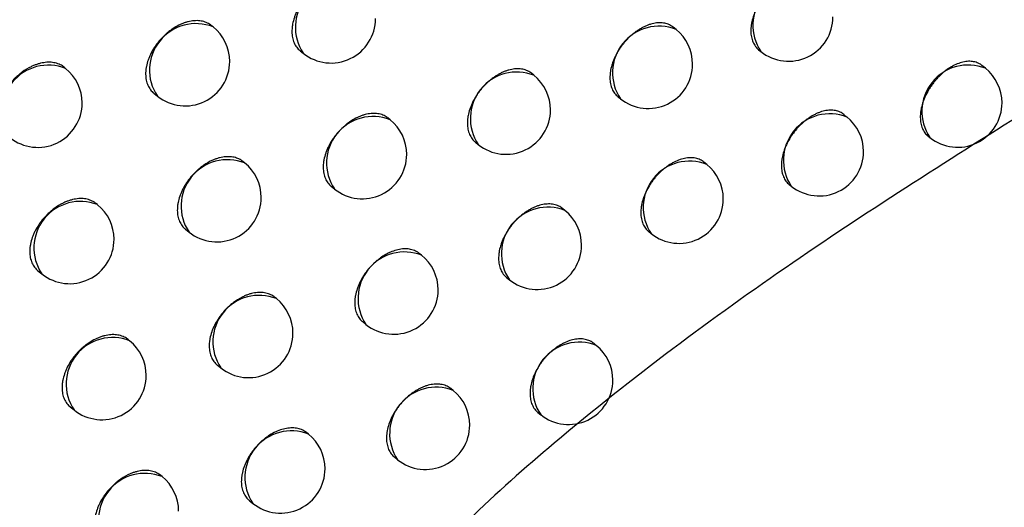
# Model space of a CAD drawing. Header units: millimetres. Extents: x -0.66 to 0.91, y -0.4 to 0.64.
# Tile 153 of 171: x 0.72973 to 0.74082, y 0.20333 to 0.20882. Entities that reach past the tile are written whole.
import ezdxf

# ---------------------------------------------------------------- set-up
doc = ezdxf.new("R2010")
doc.units = ezdxf.units.MM
doc.layers.add('FORMAT', color=7, linetype='Continuous')

msp = doc.modelspace()

# ---------------------------------------------------------------- linework, layer by layer
at = {"layer": 'FORMAT', "color": 7, "linetype": 'Continuous', "lineweight": 25}
for p, q in [((0.731904, 0.208739), (0.731884, 0.208755)), ((0.737118, 0.20871), (0.737086, 0.208736)), ((0.732883, 0.208471), (0.73292, 0.208442)), ((0.738049, 0.208482), (0.738073, 0.208462)), ((0.730242, 0.208272), (0.730226, 0.208285)), ((0.740603, 0.208273), (0.740563, 0.208305)), ((0.735517, 0.208194), (0.735489, 0.208217)), ((0.731237, 0.207992), (0.731277, 0.20796)), ((0.736463, 0.207953), (0.736491, 0.207931)), ((0.739043, 0.207724), (0.739007, 0.207754)), ((0.733898, 0.207693), (0.733873, 0.207713)), ((0.739957, 0.20751), (0.739977, 0.207493)), ((0.734859, 0.20744), (0.734891, 0.207415)), ((0.732259, 0.207207), (0.732239, 0.207224)), ((0.737465, 0.207191), (0.737432, 0.207217)), ((0.733236, 0.206942), (0.733271, 0.206914)), ((0.738393, 0.206964), (0.738417, 0.206945)), ((0.730602, 0.206737), (0.730585, 0.206751)), ((0.735867, 0.206672), (0.735839, 0.206695)), ((0.731593, 0.20646), (0.731633, 0.206428)), ((0.736811, 0.206433), (0.736838, 0.206411)), ((0.734252, 0.206168), (0.734227, 0.206188)), ((0.729932, 0.205992), (0.729976, 0.205957)), ((0.73521, 0.205917), (0.735241, 0.205892)), ((0.732617, 0.205679), (0.732596, 0.205696)), ((0.73359, 0.205416), (0.733625, 0.205388)), ((0.730964, 0.205204), (0.730946, 0.205219)), ((0.73622, 0.205152), (0.736191, 0.205176)), ((0.731952, 0.20493), (0.731991, 0.204899)), ((0.734608, 0.204645), (0.734582, 0.204666)), ((0.730296, 0.204459), (0.730338, 0.204425)), ((0.735563, 0.204397), (0.735594, 0.204372)), ((0.732978, 0.204153), (0.732956, 0.204171)), ((0.733948, 0.203893), (0.733982, 0.203865)), ((0.731329, 0.203675), (0.731311, 0.20369)), ((0.732314, 0.203403), (0.732352, 0.203373))]:
    msp.add_line(p, q, dxfattribs=at)
for centre, radius, start, end in [((0.738507, 0.208755), 0.0005234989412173, 68.457995, 213.993496), ((0.733354, 0.208735), 0.0005234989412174, 68.457995, 213.993496), ((0.733233, 0.208832), 0.0005, 231.225746, 360), ((0.738386, 0.208852), 0.0005, 231.225746, 360), ((0.731711, 0.208252), 0.0005234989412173, 68.457995, 213.993496), ((0.731591, 0.208349), 0.0005000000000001, 360, 51.225746), ((0.736926, 0.208223), 0.0005234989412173, 68.457995, 213.993496), ((0.736805, 0.20832), 0.0005, 360, 51.225746), ((0.73005, 0.207785), 0.0005234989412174, 68.457995, 213.993496), ((0.729929, 0.207882), 0.0005, 360, 51.225746), ((0.731591, 0.208349), 0.0005000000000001, 231.225746, 360), ((0.736805, 0.20832), 0.0005, 231.225746, 360), ((0.740411, 0.207786), 0.0005234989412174, 68.457995, 213.993496), ((0.74029, 0.207883), 0.0005, 360, 51.225746), ((0.735325, 0.207707), 0.0005234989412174, 68.457995, 213.993496), ((0.735204, 0.207804), 0.0005, 360, 51.225746), ((0.729929, 0.207882), 0.0005000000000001, 231.225746, 360), ((0.74029, 0.207883), 0.0005, 231.225746, 360), ((0.733705, 0.207206), 0.0005234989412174, 68.457995, 213.993496), ((0.735204, 0.207804), 0.0005, 231.225746, 360), ((0.738851, 0.207237), 0.0005234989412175, 68.457995, 213.993496), ((0.73873, 0.207335), 0.0005, 360, 51.225746), ((0.733585, 0.207303), 0.0005, 360, 51.225746), ((0.733585, 0.207303), 0.0005, 231.225746, 360), ((0.73873, 0.207335), 0.0005, 231.225746, 360), ((0.732067, 0.20672), 0.0005234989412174, 68.457995, 213.993496), ((0.731946, 0.206818), 0.0005000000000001, 360, 51.225746), ((0.737272, 0.206704), 0.0005234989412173, 68.457995, 213.993496), ((0.737151, 0.206801), 0.0005000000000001, 360, 51.225746), ((0.73041, 0.20625), 0.0005234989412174, 68.457995, 213.993496), ((0.730289, 0.206347), 0.0005000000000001, 360, 51.225746), ((0.731946, 0.206818), 0.0005000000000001, 231.225746, 360), ((0.737151, 0.206801), 0.0005, 231.225746, 360), ((0.735675, 0.206185), 0.0005234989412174, 68.457995, 213.993496), ((0.735554, 0.206282), 0.0005000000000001, 360, 51.225746), ((0.730289, 0.206347), 0.0005000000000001, 231.225746, 360), ((0.735554, 0.206282), 0.0005000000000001, 231.225746, 360), ((0.73406, 0.205681), 0.0005234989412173, 68.457995, 213.993496), ((0.733939, 0.205778), 0.0005000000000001, 360, 51.225746), ((0.733939, 0.205778), 0.0005000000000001, 231.225746, 360), ((0.732425, 0.205192), 0.0005234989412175, 68.457995, 213.993496), ((0.732304, 0.205289), 0.0005000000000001, 360, 51.225746), ((0.732304, 0.205289), 0.0005000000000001, 231.225746, 360), ((0.730772, 0.204718), 0.0005234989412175, 68.457995, 213.993496), ((0.730651, 0.204815), 0.0005, 360, 51.225746), ((0.736028, 0.204665), 0.0005234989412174, 68.457995, 213.993496), ((0.735907, 0.204762), 0.0005000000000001, 360, 51.225746), ((0.730651, 0.204815), 0.0005000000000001, 231.225746, 360), ((0.735907, 0.204762), 0.0005000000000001, 231.225746, 360), ((0.734416, 0.204158), 0.0005234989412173, 68.457995, 213.993496), ((0.734295, 0.204255), 0.0005000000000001, 360, 51.225746), ((0.732786, 0.203666), 0.0005234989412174, 68.457995, 213.993496), ((0.734295, 0.204255), 0.0005000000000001, 231.225746, 360), ((0.732665, 0.203763), 0.0005, 360, 51.225746), ((0.732665, 0.203763), 0.0005000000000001, 231.225746, 360), ((0.731137, 0.203188), 0.0005234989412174, 68.457995, 213.993496), ((0.731016, 0.203285), 0.0005, 360, 51.225746)]:
    msp.add_arc(centre, radius, start, end, dxfattribs=at)
for points, knots in [([(0.7307572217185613, 0.2635278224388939), (0.7322280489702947, 0.2543267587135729), (0.7344792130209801, 0.2402441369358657), (0.7380838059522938, 0.2218139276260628), (0.7401309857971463, 0.2125023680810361), (0.7411547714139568, 0.2078456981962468)], [0, 0, 0, 0, 0.4851334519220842, 0.7425175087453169, 1, 1, 1, 1]), ([(0.7335223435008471, 0.209240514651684), (0.7335164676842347, 0.2092450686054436), (0.7334959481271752, 0.2092609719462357), (0.733462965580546, 0.2092763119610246), (0.7334252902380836, 0.2092868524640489), (0.7333854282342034, 0.209293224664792), (0.7333427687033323, 0.2092934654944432), (0.7332983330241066, 0.2092874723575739), (0.7332643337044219, 0.2092799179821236), (0.7332300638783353, 0.2092694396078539), (0.7331952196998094, 0.2092559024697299), (0.7331491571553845, 0.2092341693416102), (0.7331035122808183, 0.2092069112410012), (0.7330595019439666, 0.2091748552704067), (0.7330273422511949, 0.2091483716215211), (0.732996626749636, 0.2091199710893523), (0.732967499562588, 0.2090898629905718), (0.7329397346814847, 0.2090577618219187), (0.7329139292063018, 0.2090242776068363), (0.7328823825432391, 0.2089781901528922), (0.7328552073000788, 0.2089301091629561), (0.732833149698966, 0.2088812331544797), (0.7328146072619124, 0.2088321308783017), (0.7328014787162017, 0.2087830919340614), (0.7327941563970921, 0.2087353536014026), (0.732790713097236, 0.2086887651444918), (0.7327931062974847, 0.2086442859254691), (0.7328013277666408, 0.2086030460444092), (0.7328133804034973, 0.2085642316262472), (0.7328308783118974, 0.2085291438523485), (0.7328540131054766, 0.2084994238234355), (0.7328693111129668, 0.2084821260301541), (0.7328805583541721, 0.2084747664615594), (0.7328840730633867, 0.2084724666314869)], [0, 0, 0, 0, 0.0214857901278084, 0.0750327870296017, 0.1023657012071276, 0.1288441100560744, 0.1824102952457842, 0.2097530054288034, 0.2362408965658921, 0.262913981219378, 0.2898738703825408, 0.3172266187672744, 0.3701596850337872, 0.3973188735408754, 0.4246778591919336, 0.4511694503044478, 0.4778464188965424, 0.5048105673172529, 0.5321681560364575, 0.5586497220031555, 0.6122232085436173, 0.6395707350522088, 0.6660380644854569, 0.7195826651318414, 0.7469152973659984, 0.7733715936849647, 0.8268935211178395, 0.854214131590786, 0.8806691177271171, 0.9341879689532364, 0.961506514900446, 0.9879709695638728, 1, 1, 1, 1]), ([(0.7386636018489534, 0.2092700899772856), (0.7386579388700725, 0.2092744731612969), (0.7386381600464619, 0.2092897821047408), (0.7386063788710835, 0.2093041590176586), (0.738570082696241, 0.2093135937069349), (0.7385316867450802, 0.2093187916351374), (0.7384906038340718, 0.2093177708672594), (0.738447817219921, 0.2093104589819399), (0.7384150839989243, 0.2093018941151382), (0.7383820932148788, 0.2092903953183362), (0.7383485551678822, 0.2092758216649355), (0.7383151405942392, 0.2092584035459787), (0.7382821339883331, 0.2092383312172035), (0.7382497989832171, 0.2092158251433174), (0.7382178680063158, 0.2091906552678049), (0.7381870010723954, 0.2091632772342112), (0.7381574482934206, 0.2091339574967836), (0.7381294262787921, 0.2091029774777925), (0.7381027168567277, 0.209070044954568), (0.7380778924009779, 0.2090357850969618), (0.7380475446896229, 0.2089887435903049), (0.7380214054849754, 0.2089398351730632), (0.7380001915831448, 0.2088902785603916), (0.7379823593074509, 0.2088405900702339), (0.7379697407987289, 0.2087911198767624), (0.7379627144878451, 0.2087431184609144), (0.7379594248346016, 0.2086963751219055), (0.7379617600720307, 0.20865191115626), (0.7379697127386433, 0.2086108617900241), (0.7379813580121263, 0.208572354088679), (0.7379982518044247, 0.2085377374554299), (0.7380205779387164, 0.2085086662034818), (0.738035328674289, 0.2084918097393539), (0.7380461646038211, 0.2084847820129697), (0.738049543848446, 0.2084825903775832)], [0, 0, 0, 0, 0.0214799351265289, 0.0750219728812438, 0.1023524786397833, 0.1288256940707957, 0.1823814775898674, 0.2097190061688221, 0.2361989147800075, 0.2628639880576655, 0.2898158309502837, 0.3171604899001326, 0.3436436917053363, 0.370312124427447, 0.3972674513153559, 0.4246157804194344, 0.4510981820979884, 0.4777658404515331, 0.50472044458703, 0.5320681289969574, 0.5585470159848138, 0.6121147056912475, 0.6394588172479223, 0.6659333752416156, 0.719492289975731, 0.7468318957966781, 0.7733026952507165, 0.8268539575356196, 0.8541895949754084, 0.8806579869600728, 0.9342043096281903, 0.9615373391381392, 0.9880052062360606, 1, 1, 1, 1]), ([(0.731883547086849, 0.208755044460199), (0.7318776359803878, 0.2087596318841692), (0.7318569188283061, 0.208775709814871), (0.7318236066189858, 0.2087913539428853), (0.7317855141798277, 0.2088022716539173), (0.7317451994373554, 0.2088090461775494), (0.7317020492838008, 0.2088097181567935), (0.7316570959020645, 0.2088041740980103), (0.7316226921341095, 0.208796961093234), (0.7315880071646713, 0.2087868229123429), (0.7315527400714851, 0.2087736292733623), (0.7315061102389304, 0.2087523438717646), (0.7314598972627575, 0.2087255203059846), (0.731415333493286, 0.2086938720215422), (0.7313827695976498, 0.2086676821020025), (0.7313516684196, 0.2086395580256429), (0.731322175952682, 0.2086097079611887), (0.7312940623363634, 0.2085778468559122), (0.7312679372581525, 0.2085445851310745), (0.7312360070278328, 0.208498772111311), (0.7312085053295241, 0.2084509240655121), (0.7311861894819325, 0.2084022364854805), (0.7311674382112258, 0.2083533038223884), (0.7311541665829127, 0.2083043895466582), (0.731146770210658, 0.2082567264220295), (0.7311432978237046, 0.20821018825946), (0.731145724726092, 0.208165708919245), (0.7311540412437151, 0.2081244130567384), (0.7311662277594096, 0.2080855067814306), (0.7311839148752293, 0.208050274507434), (0.7312072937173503, 0.2080203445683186), (0.7312227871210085, 0.2080028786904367), (0.7312341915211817, 0.2079953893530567), (0.7312377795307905, 0.2079930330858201)], [0, 0, 0, 0, 0.0213680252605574, 0.0748903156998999, 0.1022099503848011, 0.1286909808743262, 0.1822619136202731, 0.2096064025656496, 0.2361110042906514, 0.2628008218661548, 0.2897774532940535, 0.3171469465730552, 0.3701283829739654, 0.3973125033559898, 0.4246966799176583, 0.4512094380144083, 0.4779078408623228, 0.5048939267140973, 0.53227421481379, 0.5587638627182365, 0.6123543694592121, 0.6397113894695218, 0.6661693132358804, 0.7196954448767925, 0.7470192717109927, 0.7734525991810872, 0.8269282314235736, 0.854225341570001, 0.8806544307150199, 0.9341205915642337, 0.961411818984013, 0.9878595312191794, 1, 1, 1, 1]), ([(0.7370856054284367, 0.2087357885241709), (0.7370798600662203, 0.2087402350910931), (0.7370598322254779, 0.2087557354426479), (0.7370276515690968, 0.2087704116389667), (0.7369909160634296, 0.2087801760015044), (0.7369520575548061, 0.2087857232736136), (0.7369104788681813, 0.2087850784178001), (0.7368671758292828, 0.2087781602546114), (0.7368340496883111, 0.2087698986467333), (0.7368006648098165, 0.2087587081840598), (0.7367667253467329, 0.2087444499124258), (0.736732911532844, 0.2087273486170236), (0.7366995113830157, 0.2087075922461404), (0.736666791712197, 0.2086853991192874), (0.7366344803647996, 0.2086605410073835), (0.7366032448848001, 0.2086334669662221), (0.7365733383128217, 0.2086044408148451), (0.7365449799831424, 0.2085737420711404), (0.7365179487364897, 0.2085410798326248), (0.7364928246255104, 0.2085070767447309), (0.7364697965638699, 0.2084720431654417), (0.7364490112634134, 0.2084362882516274), (0.736430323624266, 0.2083994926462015), (0.7364141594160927, 0.2083623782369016), (0.7363961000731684, 0.2083128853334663), (0.7363833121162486, 0.2082635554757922), (0.7363761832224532, 0.2082156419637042), (0.7363728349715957, 0.208168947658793), (0.7363751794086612, 0.2081244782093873), (0.7363832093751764, 0.2080833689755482), (0.7363949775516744, 0.2080447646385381), (0.7364120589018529, 0.2080100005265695), (0.736434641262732, 0.2079807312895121), (0.736449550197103, 0.2079637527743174), (0.7364605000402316, 0.2079566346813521), (0.7364639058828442, 0.2079544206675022)], [0, 0, 0, 0, 0.0215430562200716, 0.0750972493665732, 0.1024342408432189, 0.1289072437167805, 0.1824628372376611, 0.2098005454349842, 0.2362742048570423, 0.2629330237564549, 0.2898786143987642, 0.3172170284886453, 0.3436909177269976, 0.3703499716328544, 0.3972958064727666, 0.4246344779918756, 0.4511082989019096, 0.4777672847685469, 0.5047130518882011, 0.5320516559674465, 0.5585253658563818, 0.5851842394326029, 0.6121298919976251, 0.6394683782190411, 0.6659420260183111, 0.7194989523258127, 0.7468373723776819, 0.7733109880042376, 0.826867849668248, 0.8542062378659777, 0.8806797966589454, 0.9342365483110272, 0.9615748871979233, 0.9880482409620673, 1, 1, 1, 1]), ([(0.7302254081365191, 0.208285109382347), (0.7302194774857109, 0.2082897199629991), (0.7301985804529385, 0.2083059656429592), (0.7301649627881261, 0.2083219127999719), (0.7301264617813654, 0.2083332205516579), (0.7300856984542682, 0.2083404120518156), (0.7300420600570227, 0.2083415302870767), (0.7299965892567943, 0.208336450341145), (0.7299617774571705, 0.2083295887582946), (0.7299266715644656, 0.2083197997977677), (0.7298909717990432, 0.2083069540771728), (0.7298318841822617, 0.2082808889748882), (0.7297732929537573, 0.2082453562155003), (0.7297188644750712, 0.2082025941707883), (0.7296873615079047, 0.2081747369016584), (0.7296574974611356, 0.2081451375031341), (0.7296290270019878, 0.2081135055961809), (0.7296025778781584, 0.2080804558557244), (0.7295702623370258, 0.2080349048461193), (0.729542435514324, 0.2079872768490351), (0.7295198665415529, 0.2079387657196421), (0.7295009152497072, 0.2078899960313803), (0.7294875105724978, 0.2078412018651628), (0.729480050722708, 0.207793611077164), (0.7294765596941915, 0.2077471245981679), (0.729479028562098, 0.2077026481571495), (0.7294874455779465, 0.2076612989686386), (0.7294997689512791, 0.2076223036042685), (0.7295176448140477, 0.2075869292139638), (0.7295412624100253, 0.2075567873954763), (0.7295569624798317, 0.2075391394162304), (0.729568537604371, 0.2075315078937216), (0.7295722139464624, 0.2075290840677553)], [0, 0, 0, 0, 0.0211978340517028, 0.0746919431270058, 0.1019962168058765, 0.1284850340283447, 0.1820709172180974, 0.2094221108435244, 0.2359548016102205, 0.2626727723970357, 0.289677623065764, 0.317075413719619, 0.3972151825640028, 0.4246393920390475, 0.4511857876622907, 0.4779182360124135, 0.5049391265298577, 0.5323553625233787, 0.5588598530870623, 0.6124813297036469, 0.6398552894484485, 0.6663035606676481, 0.7198109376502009, 0.7471260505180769, 0.773531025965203, 0.8269495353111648, 0.8542176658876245, 0.8806144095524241, 0.9340147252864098, 0.96127176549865, 0.9876996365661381, 1, 1, 1, 1]), ([(0.7405629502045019, 0.2083050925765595), (0.7405573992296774, 0.208309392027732), (0.7405379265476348, 0.2083244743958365), (0.7405066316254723, 0.2083385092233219), (0.7404708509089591, 0.208347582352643), (0.7404329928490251, 0.2083523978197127), (0.7403924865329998, 0.2083509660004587), (0.740350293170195, 0.2083432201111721), (0.7403072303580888, 0.2083313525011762), (0.7402632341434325, 0.2083134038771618), (0.7402086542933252, 0.2082839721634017), (0.7401653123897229, 0.2082548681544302), (0.7401235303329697, 0.2082210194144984), (0.7400930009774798, 0.2081932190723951), (0.7400638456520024, 0.2081635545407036), (0.7400362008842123, 0.2081322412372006), (0.7400098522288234, 0.2080989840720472), (0.7399853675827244, 0.2080644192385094), (0.7399554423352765, 0.2080170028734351), (0.7399296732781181, 0.2079677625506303), (0.739908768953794, 0.2079179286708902), (0.7398912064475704, 0.207868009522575), (0.7398787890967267, 0.2078183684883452), (0.7398718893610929, 0.207770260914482), (0.7398686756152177, 0.2077234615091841), (0.7398710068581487, 0.207679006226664), (0.7398788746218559, 0.2076380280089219), (0.739890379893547, 0.207599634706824), (0.7399070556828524, 0.2075651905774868), (0.7399290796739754, 0.2075363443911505), (0.739943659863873, 0.2075196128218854), (0.7399543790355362, 0.207512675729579), (0.7399577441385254, 0.2075104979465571)], [0, 0, 0, 0, 0.021337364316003, 0.0748509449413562, 0.1021662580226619, 0.1286401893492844, 0.1821968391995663, 0.2095341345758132, 0.2360295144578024, 0.2896299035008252, 0.3169899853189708, 0.3699497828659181, 0.3971226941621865, 0.424495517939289, 0.4510000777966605, 0.477690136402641, 0.5046675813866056, 0.5320387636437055, 0.5585302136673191, 0.6121238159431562, 0.6394817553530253, 0.665955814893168, 0.7195141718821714, 0.7468540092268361, 0.773313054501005, 0.8268407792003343, 0.8541646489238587, 0.8806158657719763, 0.9341273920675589, 0.9614425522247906, 0.9878955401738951, 1, 1, 1, 1]), ([(0.7354887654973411, 0.2082166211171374), (0.7354829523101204, 0.208221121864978), (0.7354626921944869, 0.2082368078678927), (0.7354301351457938, 0.2082517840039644), (0.7353929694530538, 0.2082618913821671), (0.7353536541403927, 0.2082678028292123), (0.7353115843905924, 0.2082675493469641), (0.7352677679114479, 0.2082610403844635), (0.7352342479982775, 0.2082530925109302), (0.7352004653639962, 0.2082422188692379), (0.7351661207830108, 0.208228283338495), (0.7351319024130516, 0.2082115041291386), (0.7350981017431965, 0.2081920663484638), (0.7350649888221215, 0.2081701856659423), (0.7350322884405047, 0.2081456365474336), (0.7350006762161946, 0.2081188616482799), (0.7349704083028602, 0.2080901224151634), (0.7349417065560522, 0.2080596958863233), (0.7349143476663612, 0.2080272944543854), (0.7348889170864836, 0.2079935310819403), (0.7348578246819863, 0.2079471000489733), (0.7348310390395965, 0.2078987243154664), (0.7348092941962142, 0.2078496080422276), (0.7347910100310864, 0.2078002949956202), (0.734778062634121, 0.2077511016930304), (0.7347708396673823, 0.2077032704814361), (0.7347674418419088, 0.2076566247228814), (0.7347698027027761, 0.2076121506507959), (0.7347779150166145, 0.2075709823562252), (0.7347898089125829, 0.2075322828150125), (0.7348070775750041, 0.2074973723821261), (0.7348299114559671, 0.2074679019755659), (0.7348449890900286, 0.2074507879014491), (0.7348560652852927, 0.2074435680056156), (0.7348595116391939, 0.2074413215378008)], [0, 0, 0, 0, 0.0215510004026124, 0.0751095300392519, 0.1024487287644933, 0.1289240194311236, 0.1824842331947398, 0.2098242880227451, 0.2363004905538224, 0.2629618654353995, 0.2899100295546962, 0.3172510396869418, 0.3437279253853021, 0.3703899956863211, 0.3973388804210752, 0.4246806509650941, 0.4511573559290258, 0.4778192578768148, 0.5047680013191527, 0.5321096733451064, 0.5585848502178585, 0.6121449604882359, 0.6394851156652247, 0.6659578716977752, 0.7195130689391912, 0.7468506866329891, 0.7733216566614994, 0.8268731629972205, 0.854208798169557, 0.8806801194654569, 0.9342322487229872, 0.9615681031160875, 0.9880419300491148, 1, 1, 1, 1]), ([(0.741154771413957, 0.207845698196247), (0.7402465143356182, 0.2072742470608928), (0.7384330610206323, 0.2061332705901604), (0.7359588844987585, 0.2042958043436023), (0.7341945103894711, 0.2026769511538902), (0.7333803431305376, 0.2014960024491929), (0.7331142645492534, 0.2008175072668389), (0.7330842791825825, 0.2002974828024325), (0.7332610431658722, 0.1998264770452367), (0.7337778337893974, 0.1993574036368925), (0.7351592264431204, 0.1989606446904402), (0.7364962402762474, 0.1990846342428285), (0.7374095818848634, 0.1991693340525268)], [0, 0, 0, 0, 0.1891959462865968, 0.3777542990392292, 0.5177880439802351, 0.5720933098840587, 0.6062566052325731, 0.6406772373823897, 0.6708837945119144, 0.71835997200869, 0.807605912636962, 1, 1, 1, 1]), ([(0.7338730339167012, 0.2077126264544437), (0.7338671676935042, 0.2077171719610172), (0.733846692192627, 0.2077330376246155), (0.733813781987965, 0.2077483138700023), (0.7337761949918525, 0.2077587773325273), (0.7337364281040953, 0.2077650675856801), (0.7336938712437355, 0.2077652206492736), (0.7336495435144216, 0.207759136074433), (0.7336156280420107, 0.2077515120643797), (0.7335814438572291, 0.2077409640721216), (0.733546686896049, 0.2077273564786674), (0.73350074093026, 0.2077055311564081), (0.7334552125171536, 0.2076781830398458), (0.7334113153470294, 0.2076460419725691), (0.7333792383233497, 0.20761949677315), (0.7333486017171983, 0.2075910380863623), (0.7333195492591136, 0.2075608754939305), (0.7332918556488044, 0.2075287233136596), (0.7332661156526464, 0.2074951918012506), (0.7332346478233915, 0.2074490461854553), (0.7332075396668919, 0.2074009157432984), (0.7331855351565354, 0.2073519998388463), (0.7331670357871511, 0.2073028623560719), (0.7331539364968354, 0.2072537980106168), (0.7331466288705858, 0.2072060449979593), (0.7331431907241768, 0.2071594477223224), (0.7331455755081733, 0.2071149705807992), (0.7331537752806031, 0.2070737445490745), (0.733165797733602, 0.2070349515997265), (0.7331832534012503, 0.2069998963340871), (0.7332063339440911, 0.2069702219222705), (0.7332215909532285, 0.2069529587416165), (0.7332328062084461, 0.2069456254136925), (0.7332363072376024, 0.2069433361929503)], [0, 0, 0, 0, 0.0215027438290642, 0.0750533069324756, 0.1023881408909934, 0.1288661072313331, 0.1824314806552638, 0.2097738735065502, 0.2362592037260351, 0.2629297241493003, 0.2898870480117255, 0.3172372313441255, 0.3701628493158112, 0.3973182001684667, 0.4246733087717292, 0.4511616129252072, 0.4778352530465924, 0.5047959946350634, 0.5321500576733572, 0.5586303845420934, 0.6122012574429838, 0.6395473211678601, 0.6660162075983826, 0.7195638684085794, 0.7468979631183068, 0.7733579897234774, 0.8268874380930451, 0.854211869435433, 0.8806709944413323, 0.9341982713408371, 0.961521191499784, 0.9879881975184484, 1, 1, 1, 1]), ([(0.7390066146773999, 0.2077533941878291), (0.739000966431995, 0.2077577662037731), (0.7389812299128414, 0.2077730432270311), (0.7389495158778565, 0.2077873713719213), (0.7389132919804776, 0.2077967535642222), (0.7388749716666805, 0.2078018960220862), (0.7388339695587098, 0.2078008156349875), (0.7387912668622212, 0.2077934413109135), (0.7387585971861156, 0.2077848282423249), (0.7387256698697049, 0.2077732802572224), (0.7386921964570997, 0.2077586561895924), (0.7386588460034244, 0.2077411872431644), (0.7386259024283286, 0.2077210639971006), (0.7385936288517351, 0.2076985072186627), (0.7385617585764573, 0.2076732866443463), (0.7385309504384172, 0.2076458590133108), (0.7385014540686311, 0.2076164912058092), (0.7384734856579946, 0.2075854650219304), (0.7384468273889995, 0.2075524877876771), (0.7384220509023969, 0.2075181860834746), (0.7383917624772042, 0.207471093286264), (0.738365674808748, 0.2074221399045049), (0.7383445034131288, 0.2073725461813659), (0.7383267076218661, 0.2073228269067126), (0.7383141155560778, 0.2072733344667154), (0.7383071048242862, 0.2072253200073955), (0.7383038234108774, 0.2071785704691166), (0.738306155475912, 0.2071341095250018), (0.7383140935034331, 0.2070930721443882), (0.7383257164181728, 0.2070545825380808), (0.7383425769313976, 0.2070199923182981), (0.7383648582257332, 0.2069909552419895), (0.7383795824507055, 0.2069741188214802), (0.7383904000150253, 0.2069671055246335), (0.7383937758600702, 0.2069649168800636)], [0, 0, 0, 0, 0.021464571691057, 0.0750031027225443, 0.1023317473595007, 0.1288048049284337, 0.1823602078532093, 0.2096974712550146, 0.236178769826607, 0.2628452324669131, 0.289798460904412, 0.3171444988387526, 0.3436299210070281, 0.3703005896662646, 0.3972581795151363, 0.4246088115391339, 0.4510932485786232, 0.47776296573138, 0.5047196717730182, 0.5320695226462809, 0.5585494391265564, 0.612119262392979, 0.6394645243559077, 0.6659387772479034, 0.7194971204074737, 0.7468364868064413, 0.7733058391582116, 0.8268541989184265, 0.8541883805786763, 0.8806547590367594, 0.9341970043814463, 0.9615279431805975, 0.9879939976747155, 1, 1, 1, 1]), ([(0.7322383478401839, 0.207223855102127), (0.7322324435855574, 0.2072284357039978), (0.7322117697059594, 0.207244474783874), (0.732178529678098, 0.2072600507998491), (0.7321405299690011, 0.2072708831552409), (0.732100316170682, 0.2072775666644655), (0.7320572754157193, 0.2072781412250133), (0.7320124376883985, 0.2072724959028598), (0.731978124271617, 0.2072652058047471), (0.7319435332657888, 0.207254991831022), (0.731908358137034, 0.207241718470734), (0.7318501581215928, 0.2072149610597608), (0.7317924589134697, 0.2071787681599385), (0.7317388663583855, 0.2071354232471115), (0.7317078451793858, 0.2071072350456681), (0.7316784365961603, 0.2070773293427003), (0.7316504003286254, 0.2070454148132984), (0.7316243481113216, 0.2070121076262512), (0.7316004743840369, 0.2069777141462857), (0.7315789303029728, 0.2069425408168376), (0.7315595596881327, 0.2069062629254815), (0.7315428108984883, 0.2068696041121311), (0.7315241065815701, 0.2068206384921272), (0.7315108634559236, 0.2067716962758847), (0.7315034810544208, 0.2067240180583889), (0.731500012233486, 0.2066774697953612), (0.7315024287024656, 0.2066329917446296), (0.7315107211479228, 0.2065917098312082), (0.7315228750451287, 0.2065528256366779), (0.731540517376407, 0.2065176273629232), (0.7315638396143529, 0.2064877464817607), (0.7315792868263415, 0.2064703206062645), (0.7315906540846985, 0.20646286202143), (0.7315942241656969, 0.206460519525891)], [0, 0, 0, 0, 0.0214004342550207, 0.07493409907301, 0.1022597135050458, 0.128742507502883, 0.1823171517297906, 0.2096637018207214, 0.2361664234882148, 0.2628543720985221, 0.2898291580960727, 0.3171968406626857, 0.3972088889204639, 0.4245890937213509, 0.4510988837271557, 0.4777942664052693, 0.5047772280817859, 0.5321542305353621, 0.5586443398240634, 0.5853200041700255, 0.6122832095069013, 0.6396404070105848, 0.6661033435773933, 0.7196394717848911, 0.7469682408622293, 0.7734100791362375, 0.8269028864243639, 0.8542087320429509, 0.8806470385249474, 0.9341319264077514, 0.9614328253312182, 0.9878873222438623, 1, 1, 1, 1]), ([(0.7374317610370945, 0.2072165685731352), (0.7374260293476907, 0.2072210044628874), (0.7374060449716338, 0.2072364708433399), (0.7373739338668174, 0.2072510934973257), (0.7373372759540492, 0.2072607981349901), (0.7372984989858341, 0.2072662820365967), (0.7372570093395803, 0.2072655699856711), (0.7372137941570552, 0.2072585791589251), (0.7371697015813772, 0.2072474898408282), (0.737124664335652, 0.2072303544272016), (0.7370798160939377, 0.2072075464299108), (0.7370464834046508, 0.2071877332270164), (0.7370138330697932, 0.2071654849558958), (0.7369815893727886, 0.2071405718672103), (0.7369504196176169, 0.207113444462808), (0.7369205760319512, 0.207084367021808), (0.7368922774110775, 0.2070536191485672), (0.7368653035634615, 0.2070209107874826), (0.736840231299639, 0.2069868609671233), (0.7368095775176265, 0.2069400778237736), (0.7367831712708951, 0.2068913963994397), (0.736761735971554, 0.2068420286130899), (0.7367437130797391, 0.2067924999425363), (0.7367309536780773, 0.2067431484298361), (0.7367238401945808, 0.2066952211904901), (0.7367204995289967, 0.2066485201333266), (0.7367228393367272, 0.206604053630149), (0.7367308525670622, 0.2065629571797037), (0.7367425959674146, 0.2065243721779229), (0.7367596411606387, 0.2064896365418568), (0.7367821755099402, 0.2064604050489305), (0.7367970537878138, 0.2064434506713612), (0.7368079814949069, 0.206436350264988), (0.7368113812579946, 0.2064341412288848)], [0, 0, 0, 0, 0.0215381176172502, 0.0750958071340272, 0.102434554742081, 0.1289099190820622, 0.1824702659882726, 0.2098103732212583, 0.236286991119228, 0.2898499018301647, 0.3171913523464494, 0.3436684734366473, 0.3703307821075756, 0.3972799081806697, 0.4246219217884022, 0.451098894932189, 0.4777610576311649, 0.5047100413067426, 0.5320519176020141, 0.5585285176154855, 0.612091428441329, 0.6394329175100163, 0.6659091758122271, 0.719471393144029, 0.746812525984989, 0.7732884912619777, 0.8268501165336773, 0.8541909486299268, 0.8806665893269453, 0.9342275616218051, 0.9615680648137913, 0.9880432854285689, 1, 1, 1, 1]), ([(0.7305846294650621, 0.2067503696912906), (0.7305787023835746, 0.2067549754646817), (0.7305578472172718, 0.2067711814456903), (0.7305243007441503, 0.2067870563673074), (0.7304858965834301, 0.2067982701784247), (0.730445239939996, 0.2068053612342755), (0.7304017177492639, 0.2068063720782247), (0.7303563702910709, 0.2068011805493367), (0.7303216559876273, 0.2067942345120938), (0.7302866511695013, 0.2067843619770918), (0.7302510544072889, 0.206771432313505), (0.7301921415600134, 0.2067452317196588), (0.7301337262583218, 0.2067095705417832), (0.7300794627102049, 0.206666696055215), (0.7300480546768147, 0.2066387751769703), (0.7300182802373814, 0.2066091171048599), (0.7299898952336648, 0.2065774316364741), (0.7299635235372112, 0.2065443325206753), (0.7299312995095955, 0.206498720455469), (0.7299035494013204, 0.2064510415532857), (0.7298810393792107, 0.2064024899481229), (0.729862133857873, 0.2063536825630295), (0.7298487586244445, 0.206304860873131), (0.7298413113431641, 0.2062572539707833), (0.7298378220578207, 0.2062107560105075), (0.7298402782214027, 0.2061662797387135), (0.7298486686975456, 0.2061249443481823), (0.7298609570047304, 0.206085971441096), (0.7298787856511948, 0.2060506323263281), (0.7299023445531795, 0.2060205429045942), (0.7299179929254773, 0.2060029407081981), (0.7299295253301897, 0.2059953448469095), (0.7299331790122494, 0.2059929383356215)], [0, 0, 0, 0, 0.0212431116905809, 0.0747465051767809, 0.1020557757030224, 0.1285434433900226, 0.1821272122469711, 0.2094775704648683, 0.2360037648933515, 0.2627152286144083, 0.2897135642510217, 0.3171048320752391, 0.3972167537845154, 0.4246313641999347, 0.4511698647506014, 0.4778943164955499, 0.5049070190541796, 0.5323147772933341, 0.5588164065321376, 0.612431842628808, 0.6398024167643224, 0.6662543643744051, 0.7197689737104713, 0.7470875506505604, 0.7735011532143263, 0.8269370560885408, 0.8542140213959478, 0.8806203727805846, 0.9340402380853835, 0.9613074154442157, 0.9877414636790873, 1, 1, 1, 1]), ([(0.735838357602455, 0.206694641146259), (0.7358325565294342, 0.2066991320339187), (0.7358123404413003, 0.2067147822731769), (0.7357798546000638, 0.2067297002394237), (0.7357427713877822, 0.2067397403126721), (0.7357035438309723, 0.2067455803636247), (0.735661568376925, 0.2067452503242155), (0.735617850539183, 0.206738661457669), (0.7355844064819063, 0.2067306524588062), (0.7355507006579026, 0.206719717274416), (0.735516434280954, 0.2067057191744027), (0.7354822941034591, 0.2066888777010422), (0.7354485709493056, 0.2066693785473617), (0.735415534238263, 0.2066474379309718), (0.7353829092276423, 0.2066228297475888), (0.7353513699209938, 0.2065959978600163), (0.7353211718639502, 0.2065672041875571), (0.7352925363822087, 0.2065367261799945), (0.7352652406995, 0.2065042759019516), (0.7352398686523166, 0.2064704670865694), (0.7352088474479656, 0.206423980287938), (0.735182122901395, 0.2063755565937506), (0.7351604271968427, 0.2063264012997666), (0.735142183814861, 0.2062770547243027), (0.7351292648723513, 0.2062278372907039), (0.7351220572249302, 0.2061799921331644), (0.7351186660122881, 0.2061333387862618), (0.7351210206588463, 0.2060888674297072), (0.73512911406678, 0.2060477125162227), (0.7351409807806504, 0.2060090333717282), (0.7351582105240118, 0.2059741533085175), (0.7351809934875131, 0.2059447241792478), (0.7351960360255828, 0.2059276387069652), (0.7352070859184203, 0.2059204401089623), (0.7352105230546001, 0.2059182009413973)], [0, 0, 0, 0, 0.0215539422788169, 0.0751130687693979, 0.1024525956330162, 0.1289276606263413, 0.1824874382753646, 0.2098272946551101, 0.2363027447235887, 0.2629633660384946, 0.289910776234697, 0.3172510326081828, 0.3437268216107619, 0.3703877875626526, 0.3973355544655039, 0.4246761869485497, 0.4511518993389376, 0.4778127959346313, 0.5047605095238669, 0.5321011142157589, 0.5585759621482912, 0.6121353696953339, 0.6394751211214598, 0.6659485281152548, 0.719505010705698, 0.74684324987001, 0.7733156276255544, 0.8268699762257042, 0.8542070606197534, 0.8806798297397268, 0.9342349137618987, 0.9615723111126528, 0.9880468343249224, 0.9999999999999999, 0.9999999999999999, 0.9999999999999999, 0.9999999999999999]), ([(0.7342263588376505, 0.2061876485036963), (0.7342205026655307, 0.2061921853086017), (0.7342000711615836, 0.2062080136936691), (0.7341672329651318, 0.206223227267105), (0.7341297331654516, 0.2062336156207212), (0.7340900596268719, 0.2062398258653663), (0.7340476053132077, 0.2062398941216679), (0.7340033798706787, 0.2062337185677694), (0.7339582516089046, 0.2062234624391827), (0.7339121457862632, 0.2062071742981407), (0.7338549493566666, 0.2061798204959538), (0.7338095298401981, 0.2061523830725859), (0.733765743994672, 0.2061201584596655), (0.7337337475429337, 0.2060935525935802), (0.7337031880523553, 0.2060650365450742), (0.7336742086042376, 0.2060348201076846), (0.7336465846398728, 0.2060026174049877), (0.7336209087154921, 0.2059690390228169), (0.7335895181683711, 0.2059228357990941), (0.7335624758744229, 0.2058746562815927), (0.7335405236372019, 0.2058257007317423), (0.7335220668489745, 0.2057765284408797), (0.73350899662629, 0.2057274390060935), (0.733501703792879, 0.2056796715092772), (0.7334982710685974, 0.2056330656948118), (0.7335006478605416, 0.2055885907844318), (0.7335088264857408, 0.2055473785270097), (0.7335208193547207, 0.2055086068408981), (0.7335382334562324, 0.2054735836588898), (0.7335612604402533, 0.2054439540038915), (0.7335764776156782, 0.2054267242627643), (0.7335876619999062, 0.2054194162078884), (0.7335911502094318, 0.2054171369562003)], [0, 0, 0, 0, 0.021518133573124, 0.0750742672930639, 0.1024120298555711, 0.1288908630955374, 0.1824580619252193, 0.2098014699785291, 0.236285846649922, 0.289864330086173, 0.3172135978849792, 0.370135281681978, 0.3972886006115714, 0.4246416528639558, 0.4511283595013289, 0.4778003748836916, 0.5047594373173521, 0.5321117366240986, 0.5585922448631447, 0.6121633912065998, 0.6395094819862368, 0.6659809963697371, 0.7195338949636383, 0.7468705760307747, 0.7733351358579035, 0.8268737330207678, 0.8542028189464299, 0.88066682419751, 0.9342040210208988, 0.9615320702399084, 0.9880025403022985, 1, 1, 1, 1]), ([(0.7325957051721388, 0.2056956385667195), (0.7325898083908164, 0.2057002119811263), (0.7325691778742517, 0.2057162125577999), (0.7325360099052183, 0.2057317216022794), (0.7324981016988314, 0.2057424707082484), (0.7324579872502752, 0.2057490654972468), (0.732415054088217, 0.205749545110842), (0.7323703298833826, 0.2057438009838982), (0.7323361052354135, 0.2057364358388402), (0.7323016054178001, 0.2057261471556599), (0.7322665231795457, 0.2057127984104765), (0.7322084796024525, 0.2056859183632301), (0.7321509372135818, 0.205649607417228), (0.7320974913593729, 0.2056061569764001), (0.7320665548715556, 0.2055779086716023), (0.7320372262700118, 0.2055479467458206), (0.7320092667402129, 0.2055159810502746), (0.7319832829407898, 0.205482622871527), (0.7319515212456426, 0.2054366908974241), (0.7319241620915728, 0.2053887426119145), (0.7319019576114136, 0.2053399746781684), (0.7318832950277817, 0.205290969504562), (0.7318700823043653, 0.2052420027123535), (0.7318627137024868, 0.2051943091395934), (0.7318592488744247, 0.2051477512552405), (0.7318616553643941, 0.2051032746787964), (0.7318699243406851, 0.2050620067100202), (0.7318820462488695, 0.2050231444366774), (0.7318996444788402, 0.2049879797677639), (0.7319229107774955, 0.2049581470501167), (0.7319383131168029, 0.2049407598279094), (0.7319496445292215, 0.2049333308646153), (0.7319531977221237, 0.2049310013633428)], [0, 0, 0, 0, 0.0214287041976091, 0.0749706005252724, 0.1023005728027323, 0.1287839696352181, 0.1823599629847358, 0.2097073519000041, 0.2362073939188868, 0.2628926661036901, 0.289864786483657, 0.3172298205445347, 0.3972285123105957, 0.4246041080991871, 0.4511102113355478, 0.4778018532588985, 0.5047809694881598, 0.5321539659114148, 0.5586434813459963, 0.6122333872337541, 0.6395897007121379, 0.666056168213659, 0.7195993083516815, 0.7469315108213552, 0.7733800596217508, 0.82688640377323, 0.8541991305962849, 0.8806447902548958, 0.934144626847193, 0.9614532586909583, 0.9879128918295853, 1, 1, 1, 1]), ([(0.7309463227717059, 0.2052186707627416), (0.7309404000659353, 0.2052232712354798), (0.730919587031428, 0.2052394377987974), (0.7308861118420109, 0.2052552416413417), (0.7308478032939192, 0.205266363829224), (0.7308072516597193, 0.2052733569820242), (0.7307638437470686, 0.2052742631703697), (0.7307186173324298, 0.2052689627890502), (0.7306839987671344, 0.2052619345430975), (0.7306490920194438, 0.205251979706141), (0.7306135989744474, 0.2052389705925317), (0.7305666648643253, 0.2052179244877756), (0.7305201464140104, 0.2051913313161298), (0.7304752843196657, 0.2051598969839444), (0.7304425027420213, 0.2051338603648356), (0.7304111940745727, 0.2051058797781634), (0.7303815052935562, 0.2050761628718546), (0.7303532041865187, 0.2050444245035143), (0.7303269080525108, 0.2050112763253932), (0.7302947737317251, 0.2049656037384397), (0.7302670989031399, 0.2049178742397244), (0.7302446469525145, 0.2048692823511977), (0.7302257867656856, 0.2048204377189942), (0.7302124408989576, 0.2047715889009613), (0.7302050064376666, 0.2047239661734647), (0.7302015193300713, 0.2046774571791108), (0.7302039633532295, 0.2046329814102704), (0.7302123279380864, 0.2045916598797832), (0.7302245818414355, 0.2045527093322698), (0.7302423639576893, 0.2045174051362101), (0.7302658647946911, 0.2044873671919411), (0.7302814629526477, 0.2044698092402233), (0.7302929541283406, 0.2044622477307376), (0.7302965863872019, 0.20445985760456)], [0, 0, 0, 0, 0.0212816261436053, 0.0747859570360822, 0.1020959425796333, 0.1285788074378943, 0.1821530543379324, 0.2094987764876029, 0.2360152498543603, 0.2627169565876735, 0.2897054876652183, 0.3170868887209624, 0.3701023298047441, 0.3973039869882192, 0.4247058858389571, 0.4512333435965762, 0.4779466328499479, 0.5049479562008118, 0.5323440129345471, 0.5588392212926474, 0.6124414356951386, 0.6398049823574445, 0.666256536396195, 0.7197701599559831, 0.7470880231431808, 0.7735058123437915, 0.8269501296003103, 0.8542313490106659, 0.8806428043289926, 0.9340730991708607, 0.9613457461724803, 0.987781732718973, 1, 1, 1, 1]), ([(0.736190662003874, 0.2051755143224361), (0.736184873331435, 0.2051799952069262), (0.7361647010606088, 0.205195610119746), (0.7361322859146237, 0.2052104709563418), (0.7360952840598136, 0.2052204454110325), (0.7360561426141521, 0.2052262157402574), (0.7360142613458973, 0.2052258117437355), (0.7359706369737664, 0.2052191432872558), (0.7359261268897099, 0.2052083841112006), (0.7358806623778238, 0.205191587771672), (0.7358353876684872, 0.205169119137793), (0.7358017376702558, 0.2051495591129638), (0.7357687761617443, 0.2051275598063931), (0.7357362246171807, 0.2051028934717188), (0.7357047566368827, 0.2050760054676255), (0.7356746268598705, 0.2050471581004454), (0.7356460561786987, 0.2050166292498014), (0.7356188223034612, 0.204984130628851), (0.7355935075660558, 0.2049502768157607), (0.7355625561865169, 0.2049037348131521), (0.7355358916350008, 0.2048552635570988), (0.7355142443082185, 0.2048060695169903), (0.7354960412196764, 0.2047566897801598), (0.7354831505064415, 0.2047074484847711), (0.7354759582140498, 0.2046595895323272), (0.735472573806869, 0.204612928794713), (0.7354749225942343, 0.2045684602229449), (0.735482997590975, 0.2045273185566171), (0.7354948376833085, 0.2044886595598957), (0.7355120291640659, 0.2044538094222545), (0.7355347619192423, 0.2044244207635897), (0.735549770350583, 0.2044073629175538), (0.7355607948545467, 0.2044001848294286), (0.7355642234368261, 0.2043979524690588)], [0, 0, 0, 0, 0.02155593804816, 0.0751177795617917, 0.1024587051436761, 0.1289348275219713, 0.1824967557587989, 0.2098377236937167, 0.236313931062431, 0.2898760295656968, 0.3172170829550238, 0.3436934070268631, 0.3703549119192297, 0.3973032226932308, 0.4246444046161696, 0.4511207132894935, 0.477782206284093, 0.5047305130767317, 0.5320717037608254, 0.5585476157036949, 0.6121091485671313, 0.6394499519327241, 0.6659251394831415, 0.7194852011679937, 0.7468252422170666, 0.7732999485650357, 0.8268590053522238, 0.8541984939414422, 0.880673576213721, 0.934233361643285, 0.9615731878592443, 0.9880493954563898, 1, 1, 1, 1]), ([(0.7345823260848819, 0.2046655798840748), (0.7345764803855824, 0.2046701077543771), (0.7345560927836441, 0.2046858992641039), (0.7345233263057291, 0.2047010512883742), (0.7344859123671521, 0.2047113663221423), (0.7344463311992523, 0.2047174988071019), (0.734403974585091, 0.2047174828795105), (0.734359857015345, 0.2047112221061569), (0.7343261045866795, 0.2047034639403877), (0.7342920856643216, 0.2046927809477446), (0.7342575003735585, 0.2046790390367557), (0.7342230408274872, 0.2046624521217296), (0.7341890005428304, 0.2046432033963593), (0.7341556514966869, 0.2046215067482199), (0.7341227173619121, 0.2045971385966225), (0.7340908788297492, 0.2045705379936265), (0.7340603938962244, 0.2045419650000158), (0.7340314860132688, 0.2045116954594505), (0.7340039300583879, 0.204479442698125), (0.733978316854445, 0.2044458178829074), (0.7339470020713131, 0.2043995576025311), (0.7339200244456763, 0.2043513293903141), (0.7338981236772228, 0.2043023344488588), (0.7338797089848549, 0.2042531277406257), (0.7338666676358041, 0.2042040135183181), (0.7338593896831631, 0.20415623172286), (0.7338559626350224, 0.2041096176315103), (0.7338583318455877, 0.2040651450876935), (0.7338664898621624, 0.2040239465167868), (0.7338784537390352, 0.2039851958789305), (0.733895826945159, 0.2039502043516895), (0.7339188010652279, 0.2039206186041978), (0.733933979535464, 0.2039034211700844), (0.7339451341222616, 0.2038961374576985), (0.7339486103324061, 0.2038938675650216)], [0, 0, 0, 0, 0.0215280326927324, 0.0750816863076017, 0.1024182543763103, 0.1288942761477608, 0.1824558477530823, 0.2097964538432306, 0.236276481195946, 0.262941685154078, 0.2898936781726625, 0.3172385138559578, 0.3437210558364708, 0.3703888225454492, 0.3973434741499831, 0.4246911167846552, 0.4511729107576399, 0.4778399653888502, 0.5047939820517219, 0.532141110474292, 0.5586182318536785, 0.6121824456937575, 0.6395249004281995, 0.6659951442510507, 0.7195454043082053, 0.7468806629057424, 0.7733456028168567, 0.8268849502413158, 0.8542144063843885, 0.8806790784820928, 0.9342176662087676, 0.9615464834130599, 0.9880163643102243, 0.9999999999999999, 0.9999999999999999, 0.9999999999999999, 0.9999999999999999]), ([(0.7329556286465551, 0.2041703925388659), (0.7329497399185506, 0.2041749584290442), (0.7329291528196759, 0.204190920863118), (0.7328960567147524, 0.2042063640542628), (0.7328582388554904, 0.2042170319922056), (0.7328182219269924, 0.2042235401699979), (0.7327753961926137, 0.2042239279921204), (0.7327307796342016, 0.2042180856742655), (0.7326852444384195, 0.2042081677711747), (0.7326387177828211, 0.2041922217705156), (0.7325809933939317, 0.2041652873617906), (0.7325351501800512, 0.2041381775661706), (0.7324909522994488, 0.2041062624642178), (0.7324586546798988, 0.2040798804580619), (0.7324278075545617, 0.2040515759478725), (0.7323985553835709, 0.2040215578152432), (0.7323706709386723, 0.2039895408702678), (0.7323447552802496, 0.2039561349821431), (0.7323130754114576, 0.203910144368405), (0.7322857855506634, 0.2038621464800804), (0.7322636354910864, 0.2038133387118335), (0.7322450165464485, 0.2037642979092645), (0.7322318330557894, 0.2037153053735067), (0.732224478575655, 0.2036675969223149), (0.7322210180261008, 0.2036210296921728), (0.7322234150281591, 0.2035765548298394), (0.7322316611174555, 0.2035353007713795), (0.7322437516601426, 0.2034964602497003), (0.732261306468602, 0.2034613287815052), (0.7322845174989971, 0.2034315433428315), (0.7322998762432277, 0.2034141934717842), (0.7323111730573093, 0.2034067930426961), (0.732314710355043, 0.2034044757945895)], [0, 0, 0, 0, 0.0214509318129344, 0.074992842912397, 0.1023229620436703, 0.1288032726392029, 0.1823731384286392, 0.2097175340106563, 0.2362115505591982, 0.2898093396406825, 0.3171682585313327, 0.3701181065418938, 0.3972859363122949, 0.4246536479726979, 0.4511527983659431, 0.4778374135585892, 0.5048093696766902, 0.5321750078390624, 0.5586603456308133, 0.6122416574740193, 0.639593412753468, 0.6660594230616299, 0.7196015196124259, 0.7469330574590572, 0.7733840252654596, 0.8268952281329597, 0.8542104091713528, 0.8806590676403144, 0.9341650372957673, 0.9614768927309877, 0.9879375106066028, 0.9999999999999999, 0.9999999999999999, 0.9999999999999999, 0.9999999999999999]), ([(0.7313104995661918, 0.203690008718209), (0.7313045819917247, 0.2036946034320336), (0.7312838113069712, 0.2037107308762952), (0.7312504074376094, 0.203726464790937), (0.7312121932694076, 0.2037374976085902), (0.7311717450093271, 0.2037443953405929), (0.7311284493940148, 0.2037451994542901), (0.7310833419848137, 0.2037397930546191), (0.7310488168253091, 0.2037326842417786), (0.7310140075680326, 0.2037226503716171), (0.7309786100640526, 0.2037095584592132), (0.7309200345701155, 0.2036830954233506), (0.730861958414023, 0.2036471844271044), (0.730808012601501, 0.2036040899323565), (0.7307767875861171, 0.2035760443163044), (0.7307471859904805, 0.203546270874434), (0.7307189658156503, 0.2035144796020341), (0.7306927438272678, 0.2034812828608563), (0.7306606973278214, 0.203435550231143), (0.730633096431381, 0.2033877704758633), (0.7306107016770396, 0.2033391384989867), (0.7305918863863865, 0.2032902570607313), (0.7305785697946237, 0.2032413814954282), (0.7305711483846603, 0.2031937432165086), (0.7305676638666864, 0.203147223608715), (0.7305700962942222, 0.2031027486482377), (0.7305784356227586, 0.2030614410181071), (0.7305906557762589, 0.2030225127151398), (0.73060839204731, 0.2029872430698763), (0.7306318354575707, 0.2029572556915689), (0.7306473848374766, 0.2029397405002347), (0.7306588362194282, 0.2029322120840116), (0.7306624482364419, 0.2029298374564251)], [0, 0, 0, 0, 0.0213226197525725, 0.0748423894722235, 0.1021604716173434, 0.1286461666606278, 0.1822263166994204, 0.2095752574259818, 0.2360900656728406, 0.2627901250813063, 0.2897770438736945, 0.3171568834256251, 0.397219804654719, 0.4246175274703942, 0.451142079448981, 0.477852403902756, 0.5048506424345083, 0.5322434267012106, 0.5587399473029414, 0.6123446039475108, 0.6397091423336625, 0.6661675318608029, 0.7196948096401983, 0.7470194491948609, 0.7734482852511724, 0.8269148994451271, 0.8542074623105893, 0.8806308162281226, 0.9340852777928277, 0.9613703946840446, 0.9878153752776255, 1, 1, 1, 1])]:
    msp.add_open_spline(points, degree=3, knots=knots, dxfattribs=at)

doc.saveas('drawing.dxf')
